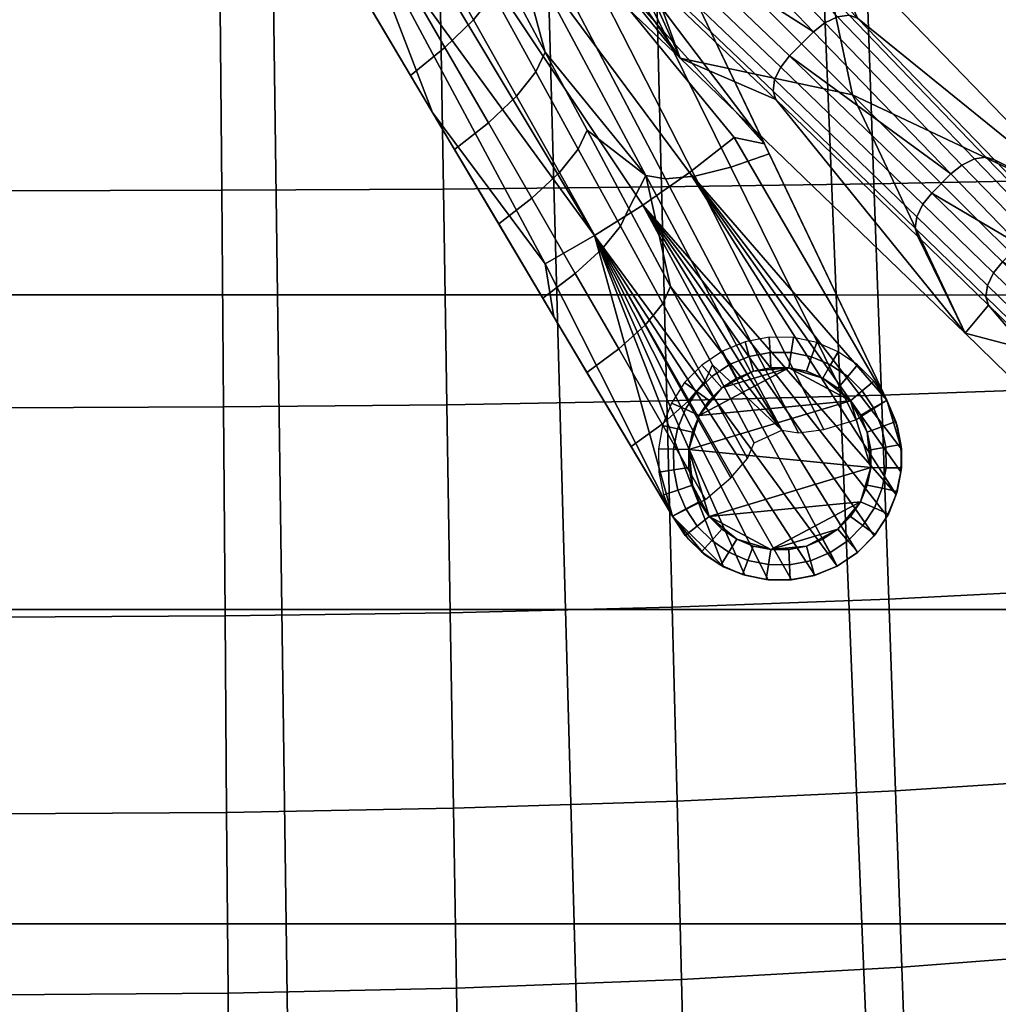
# Model space of a CAD drawing. Header units: millimetres. Extents: x -298 to 298, y -271 to 276.
# Tile 20 of 110: x 2 to 99, y -174 to -77. Entities that reach past the tile are written whole.
import ezdxf

# ---------------------------------------------------------------- set-up
doc = ezdxf.new("R2010")
doc.units = ezdxf.units.MM
for name, color, linetype in [('kryt', 7, 'Continuous'), ('mechanika', 7, 'Continuous'), ('podnoz', 7, 'Continuous'), ('sedak', 15, 'Continuous')]:
    doc.layers.add(name, color=color, linetype=linetype)

msp = doc.modelspace()

# ---------------------------------------------------------------- meshes
at = {"layer": 'kryt'}
mesh = msp.add_polyface(dxfattribs=at)
corners = [(165.776, -196.813, 431.448), (163.35, -165.845, 429.916), (188.249, -165.846, 432.591), (160.922, -134.88, 428.274), (185.457, -134.89, 430.699), (158.495, -103.918, 426.522), (182.664, -103.936, 428.735), (155.832, -69.955, 424.471), (179.601, -69.98, 426.499), (153.17, -35.998, 422.288), (176.537, -36.028, 424.178), (150.507, -2.048, 419.972), (173.474, -2.082, 421.772), (138.394, -165.845, 427.62), (140.453, -196.821, 428.903), (136.335, -134.872, 426.193), (134.275, -103.902, 424.621), (132.017, -69.933, 422.73), (129.758, -35.971, 420.666), (127.498, -2.02, 418.427), (113.393, -165.845, 425.704), (115.082, -196.827, 426.78), (111.703, -134.865, 424.456), (110.014, -103.89, 423.035), (108.161, -69.915, 421.277), (106.308, -35.949, 419.311), (104.455, -1.996, 417.138), (85.085, -165.844, 423.997), (86.354, -196.833, 424.887), (83.816, -134.859, 422.908), (82.547, -103.878, 421.622), (81.155, -69.899, 419.982), (79.764, -35.93, 418.104), (78.371, -1.975, 415.989), (56.742, -165.844, 422.777), (57.59, -196.838, 423.535), (55.896, -134.854, 421.802), (55.049, -103.87, 420.612), (54.12, -69.887, 419.057), (53.191, -35.916, 417.242), (52.262, -1.96, 415.168), (28.377, -165.844, 422.044), (28.801, -196.84, 422.723), (27.953, -134.852, 421.138), (27.529, -103.865, 420.005), (27.064, -69.88, 418.501), (26.601, -35.907, 416.724), (26.136, -1.95, 414.675), (0, -165.844, 421.8), (0, -196.841, 422.453), (0, -134.851, 420.917), (0, -103.864, 419.803), (0, -69.878, 418.316), (0, -35.905, 416.552), (0, -1.947, 414.51), (184.727, -205.189, 433.999), (197.237, -201.973, 435.452), (207.887, -119.229, 432.3), (204.064, -83.898, 429.748), (211.713, -154.591, 434.825), (196.431, -13.289, 424.549), (198.338, -30.938, 425.861), (200.246, -48.588, 427.165)]
mesh.append_faces([[corners[k] for k in face] for face in [(0, 1, 2, 2), (3, 4, 2, 1), (5, 6, 4, 3), (7, 8, 6, 5), (9, 10, 8, 7), (11, 12, 10, 9), (13, 1, 0, 14), (15, 3, 1, 13), (16, 5, 3, 15), (17, 7, 5, 16), (18, 9, 7, 17), (19, 11, 9, 18), (20, 13, 14, 21), (22, 15, 13, 20), (23, 16, 15, 22), (24, 17, 16, 23), (25, 18, 17, 24), (26, 19, 18, 25), (27, 20, 21, 28), (29, 22, 20, 27), (30, 23, 22, 29), (31, 24, 23, 30), (32, 25, 24, 31), (33, 26, 25, 32), (34, 27, 28, 35), (36, 29, 27, 34), (37, 30, 29, 36), (38, 31, 30, 37), (39, 32, 31, 38), (40, 33, 32, 39), (41, 34, 35, 42), (43, 36, 34, 41), (44, 37, 36, 43), (45, 38, 37, 44), (46, 39, 38, 45), (47, 40, 39, 46), (48, 41, 42, 49), (50, 43, 41, 48), (51, 44, 43, 50), (52, 45, 44, 51), (53, 46, 45, 52), (54, 47, 46, 53), (55, 2, 56, 56), (6, 57, 4, 4), (58, 6, 8, 8), (59, 2, 4, 4), (12, 60, 61, 61), (10, 12, 61, 61), (10, 62, 8, 8), (0, 2, 55, 55)]])
at = {"layer": 'mechanika'}
mesh = msp.add_polyface(dxfattribs=at)
corners = [(64.056, -65.082, 384.446), (63.116, -63.116, 381.646), (52.106, -40.077, 374.516), (51.635, -39.089, 372.137), (31.179, -57.23, 378.291), (26.897, -49.805, 375.242), (23.252, -52.981, 371.458), (27.597, -60.299, 374.74), (34.122, -54.232, 382.675), (29.887, -46.717, 379.827), (35.46, -64.655, 381.345), (31.941, -67.615, 378.026), (38.356, -61.748, 385.527), (40.42, -59.086, 390.323), (36.236, -51.482, 387.657), (41.543, -56.835, 395.405), (37.425, -49.129, 392.94), (39.738, -72.078, 384.401), (36.285, -74.931, 381.315), (42.59, -69.26, 388.382), (44.603, -66.688, 392.992), (45.661, -64.54, 397.876), (44.019, -79.502, 387.462), (40.628, -82.245, 384.606), (46.823, -76.775, 391.239), (48.784, -74.293, 395.662), (49.777, -72.244, 400.351), (48.298, -86.927, 390.526), (44.971, -89.56, 387.899), (51.056, -84.294, 394.098), (52.964, -81.901, 398.332), (53.895, -79.947, 402.829), (55.282, -91.808, 396.956), (52.575, -94.347, 393.592), (57.139, -89.506, 400.999), (58.011, -87.649, 405.308), (59.873, -66.366, 386.907), (64.056, -65.082, 384.446), (52.106, -40.077, 374.516), (47.535, -41.346, 377.441), (55.894, -67.181, 390.47), (43.157, -42.135, 381.517), (52.619, -67.396, 394.762), (39.511, -42.32, 386.321), (50.39, -67.023, 399.244), (36.971, -41.915, 391.265), (72.178, -91.298, 396.62), (75.953, -89.979, 394.704), (68.613, -92.161, 399.588), (65.721, -92.433, 403.305), (63.799, -92.115, 407.289), (68.085, -91.802, 391.363), (44.086, -59.443, 375.726), (46.95, -57.209, 375.726), (72.507, -88.35, 391.363), (63.498, -95.032, 391.363), (41.116, -61.535, 375.726), (58.759, -98.033, 391.363), (38.048, -63.479, 375.726), (34.887, -65.269, 375.726), (63.116, -63.116, 381.646), (52.331, -52.332, 375.726), (54.836, -49.701, 375.726), (51.635, -39.089, 372.137), (30.863, -65.8, 375.21), (15.896, -29.74, 360.089), (75.485, -88.999, 392.297), (49.7, -54.836, 375.726), (53.878, -100.798, 391.363), (42.805, -85.912, 384.256), (41.543, -56.835, 395.405), (36.971, -41.915, 391.265), (37.425, -49.129, 392.94), (45.661, -64.54, 397.876), (50.39, -67.023, 399.244), (49.777, -72.244, 400.351), (53.895, -79.947, 402.829), (63.799, -92.115, 407.289), (58.011, -87.649, 405.308), (75.953, -89.979, 394.704), (75.485, -88.999, 392.297), (49.313, -96.874, 391.193), (44.971, -89.56, 387.899), (42.805, -85.912, 384.256), (30.863, -65.8, 375.21), (23.252, -52.981, 371.458), (18.917, -45.679, 366.191), (27.597, -60.299, 374.74), (40.628, -82.245, 384.606), (36.285, -74.931, 381.315), (31.941, -67.615, 378.026)]
mesh.append_faces([[corners[k] for k in face] for face in [(0, 1, 2, 2), (3, 2, 1, 1), (4, 5, 6, 7), (8, 9, 5, 4), (10, 4, 7, 11), (12, 8, 4, 10), (13, 14, 8, 12), (15, 16, 14, 13), (17, 10, 11, 18), (19, 12, 10, 17), (20, 13, 12, 19), (21, 15, 13, 20), (22, 17, 18, 23), (24, 19, 17, 22), (25, 20, 19, 24), (26, 21, 20, 25), (27, 22, 23, 28), (29, 24, 22, 27), (30, 25, 24, 29), (31, 26, 25, 30), (32, 29, 27, 33), (34, 30, 29, 32), (35, 31, 30, 34), (36, 37, 38, 39), (40, 36, 39, 41), (42, 40, 41, 43), (44, 42, 43, 45), (46, 47, 37, 36), (48, 46, 36, 40), (49, 48, 40, 42), (50, 49, 42, 44), (51, 52, 53, 54), (55, 56, 52, 51), (57, 58, 56, 55), (57, 59, 58, 58), (60, 61, 62, 62), (62, 63, 60, 60), (64, 65, 59, 59), (66, 67, 60, 60), (61, 60, 67, 67), (53, 67, 66, 66), (66, 54, 53, 53), (68, 59, 57, 57), (69, 59, 68, 68), (69, 64, 59, 59), (70, 71, 72, 72), (73, 74, 70, 70), (71, 70, 74, 74), (75, 74, 73, 73), (74, 75, 76, 76), (77, 74, 76, 76), (76, 78, 77, 77), (1, 0, 79, 80), (81, 82, 83, 83), (84, 85, 86, 86), (84, 87, 85, 85), (82, 88, 83, 83), (89, 83, 88, 88), (90, 84, 89, 89), (83, 89, 84, 84), (87, 84, 90, 90)]])
mesh = msp.add_polyface(dxfattribs=at)
corners = [(70.307, -111.91, 410.862), (69.322, -110.778, 399.724), (67.622, -112.511, 399.952), (68.833, -113.4, 410.976), (71.291, -113.042, 422), (70.043, -114.29, 422), (72.051, -110.739, 410.851), (71.343, -109.415, 399.701), (72.758, -112.062, 422), (73.99, -109.94, 410.943), (73.593, -108.494, 399.887), (74.388, -111.388, 422), (76.039, -109.544, 411.132), (75.959, -108.044, 400.264), (76.118, -111.043, 422), (78.109, -109.559, 411.405), (78.336, -108.074, 400.809), (77.883, -111.043, 422), (80.12, -109.974, 411.744), (80.628, -108.561, 401.487), (79.613, -111.387, 422), (81.998, -110.767, 412.132), (82.753, -109.47, 402.264), (81.243, -112.063, 422), (83.68, -111.898, 412.553), (84.648, -110.753, 403.107), (82.71, -113.043, 422), (85.107, -113.328, 412.991), (86.257, -112.364, 403.983), (83.957, -114.291, 422), (86.235, -115.003, 413.432), (87.532, -114.248, 404.864), (52.575, -94.347, 393.592), (48.298, -86.927, 390.526), (44.971, -89.56, 387.899), (49.313, -96.874, 391.193), (56.852, -101.766, 396.662), (53.655, -104.187, 394.488), (59.506, -99.323, 399.814), (55.282, -91.808, 396.956), (61.31, -97.115, 403.663), (57.139, -89.506, 400.999), (62.127, -95.352, 407.79), (58.011, -87.649, 405.308), (61.129, -109.188, 399.738), (57.998, -111.5, 397.783), (63.729, -106.847, 402.675), (65.479, -104.731, 406.327), (66.242, -103.053, 410.273), (67.948, -114.375, 405.538), (65.407, -116.612, 402.818), (69.645, -112.354, 408.988), (70.358, -110.755, 412.757), (84.475, -116.192, 406.431), (87.532, -114.248, 404.864), (75.953, -89.979, 394.704), (72.178, -91.298, 396.62), (81.34, -117.117, 408.763), (68.613, -92.161, 399.588), (78.83, -117.455, 411.878), (65.721, -92.433, 403.305), (77.205, -117.201, 415.362), (63.799, -92.115, 407.289), (68.085, -91.802, 391.363), (72.507, -88.35, 391.363), (87.532, -114.248, 402.864), (75.485, -88.999, 392.297), (63.498, -95.032, 391.363), (88.468, -123.535, 405.977), (88.964, -119.072, 404.693), (88.93, -121.305, 405.381), (87.571, -125.679, 406.457), (86.28, -127.607, 406.791), (84.63, -129.262, 406.97), (66.426, -125.673, 402.174), (53.878, -100.798, 391.363), (58.759, -98.033, 391.363), (54.744, -106.02, 393.314), (42.805, -85.912, 384.256), (82.656, -130.583, 406.986), (81.243, -112.063, 422), (83.957, -114.291, 422), (82.71, -113.043, 422), (79.613, -111.387, 422), (77.883, -111.043, 422), (74.388, -111.388, 422), (72.758, -112.062, 422), (71.291, -113.042, 422), (76.118, -111.043, 422), (62.127, -95.352, 407.79), (66.242, -103.053, 410.273), (63.799, -92.115, 407.289), (77.205, -117.201, 415.362), (58.011, -87.649, 405.308), (70.358, -110.755, 412.757), (75.485, -88.999, 392.297), (75.953, -89.979, 394.704), (87.532, -114.248, 402.864), (57.998, -111.5, 397.783), (53.655, -104.187, 394.488), (54.744, -106.02, 393.314), (49.313, -96.874, 391.193), (42.805, -85.912, 384.256), (62.34, -118.813, 401.08)]
mesh.append_faces([[corners[k] for k in face] for face in [(0, 1, 2, 3), (4, 0, 3, 5), (6, 7, 1, 0), (8, 6, 0, 4), (9, 10, 7, 6), (11, 9, 6, 8), (12, 13, 10, 9), (14, 12, 9, 11), (15, 16, 13, 12), (17, 15, 12, 14), (18, 19, 16, 15), (20, 18, 15, 17), (21, 22, 19, 18), (23, 21, 18, 20), (24, 25, 22, 21), (26, 24, 21, 23), (27, 28, 25, 24), (29, 27, 24, 26), (30, 31, 28, 27), (32, 33, 34, 35), (36, 32, 35, 37), (38, 39, 32, 36), (40, 41, 39, 38), (42, 43, 41, 40), (44, 36, 37, 45), (46, 38, 36, 44), (47, 40, 38, 46), (48, 42, 40, 47), (49, 46, 44, 50), (51, 47, 46, 49), (52, 48, 47, 51), (53, 54, 55, 56), (57, 53, 56, 58), (59, 57, 58, 60), (61, 59, 60, 62), (63, 64, 65, 65), (65, 64, 66, 66), (67, 63, 68, 68), (69, 63, 65, 65), (69, 70, 63, 63), (70, 68, 63, 63), (71, 72, 67, 67), (72, 73, 67, 67), (74, 75, 76, 76), (75, 77, 78, 78), (76, 67, 79, 79), (80, 81, 82, 82), (80, 83, 84, 84), (80, 84, 81, 81), (85, 86, 87, 87), (87, 84, 85, 85), (85, 84, 88, 88), (89, 90, 91, 91), (92, 91, 90, 90), (93, 89, 91, 91), (90, 94, 92, 92), (95, 96, 31, 97), (98, 99, 100, 100), (101, 100, 99, 99), (102, 100, 101, 101), (103, 98, 100, 100)]])
mesh = msp.add_polyface(dxfattribs=at)
corners = [(80.009, -130.06, 415.415), (80.405, -131.506, 408.83), (82.656, -130.583, 408.987), (81.949, -129.261, 415.494), (79.612, -128.613, 422), (81.242, -127.938, 422), (77.956, -130.456, 415.252), (78.031, -131.956, 408.504), (77.882, -128.957, 422), (75.879, -130.439, 415.013), (75.641, -131.923, 408.026), (76.117, -128.957, 422), (84.938, -115.758, 422), (86.235, -115.003, 413.432), (85.107, -113.328, 412.991), (83.957, -114.291, 422), (87.021, -116.868, 413.861), (88.431, -116.347, 405.723), (87.532, -114.248, 404.864), (85.612, -117.388, 422), (87.438, -118.856, 414.267), (88.918, -118.595, 406.534), (85.957, -119.118, 422), (87.46, -120.901, 414.635), (88.965, -120.92, 407.269), (85.956, -120.883, 422), (87.084, -122.926, 414.952), (88.555, -123.239, 407.904), (85.612, -122.613, 422), (86.312, -124.852, 415.206), (87.686, -125.46, 408.412), (84.937, -124.243, 422), (85.168, -126.598, 415.386), (86.379, -127.486, 408.773), (83.957, -125.71, 422), (83.693, -128.09, 415.484), (84.678, -129.222, 408.967), (82.709, -126.958, 422), (75.832, -131.943, 406.07), (78.151, -131.944, 406.524), (80.449, -131.494, 406.834), (82.656, -130.583, 406.986), (88.964, -119.072, 404.693), (88.93, -121.305, 405.381), (88.468, -123.535, 405.977), (87.571, -125.679, 406.457), (88.591, -116.894, 403.93), (87.532, -114.248, 402.864), (84.63, -129.262, 406.97), (86.28, -127.607, 406.791), (88.591, -116.894, 403.93), (88.964, -119.072, 404.693), (87.532, -114.248, 402.864), (63.498, -95.032, 391.363), (88.468, -123.535, 405.977), (87.571, -125.679, 406.457), (58.759, -98.033, 391.363), (82.656, -130.583, 406.986), (80.449, -131.494, 406.834), (84.63, -129.262, 406.97), (83.957, -114.291, 422), (68.044, -119.117, 422), (85.956, -120.883, 422), (84.937, -124.243, 422), (85.612, -122.613, 422), (82.709, -126.958, 422), (83.957, -125.71, 422), (76.117, -128.957, 422), (79.612, -128.613, 422), (81.242, -127.938, 422), (70.043, -125.709, 422), (85.612, -117.388, 422), (84.938, -115.758, 422), (85.957, -119.118, 422), (77.882, -128.957, 422)]
mesh.append_faces([[corners[k] for k in face] for face in [(0, 1, 2, 3), (4, 0, 3, 5), (6, 7, 1, 0), (8, 6, 0, 4), (9, 10, 7, 6), (11, 9, 6, 8), (12, 13, 14, 15), (16, 17, 18, 13), (19, 16, 13, 12), (20, 21, 17, 16), (22, 20, 16, 19), (23, 24, 21, 20), (25, 23, 20, 22), (26, 27, 24, 23), (28, 26, 23, 25), (29, 30, 27, 26), (31, 29, 26, 28), (32, 33, 30, 29), (34, 32, 29, 31), (35, 36, 33, 32), (37, 35, 32, 34), (3, 2, 36, 35), (5, 3, 35, 37), (38, 7, 10, 10), (1, 39, 40, 40), (41, 2, 40, 40), (1, 40, 2, 2), (7, 39, 1, 1), (39, 7, 38, 38), (42, 24, 43, 43), (44, 30, 45, 45), (27, 44, 43, 43), (18, 46, 47, 47), (42, 46, 21, 21), (24, 42, 21, 21), (36, 48, 49, 49), (48, 36, 2, 2), (36, 49, 33, 33), (41, 48, 2, 2), (33, 45, 30, 30), (33, 49, 45, 45), (30, 44, 27, 27), (27, 43, 24, 24), (46, 18, 17, 17), (46, 17, 21, 21), (50, 51, 52, 52), (53, 54, 55, 55), (56, 57, 58, 58), (57, 53, 59, 59), (60, 61, 62, 62), (63, 64, 62, 62), (65, 66, 63, 63), (67, 68, 65, 65), (68, 69, 65, 65), (65, 63, 67, 67), (62, 70, 63, 63), (60, 62, 71, 71), (71, 72, 60, 60), (71, 62, 73, 73), (74, 68, 67, 67), (67, 63, 70, 70)]])
mesh = msp.add_polyface(dxfattribs=at)
corners = [(73.859, -130.02, 414.708), (73.331, -131.426, 407.416), (75.641, -131.923, 408.026), (75.879, -130.439, 415.013), (74.387, -128.613, 422), (76.117, -128.957, 422), (71.975, -129.219, 414.35), (71.192, -130.5, 406.7), (72.757, -127.937, 422), (70.29, -128.077, 413.952), (69.291, -129.196, 405.904), (71.29, -126.957, 422), (68.864, -126.638, 413.527), (67.687, -127.567, 405.053), (70.043, -125.709, 422), (67.744, -124.958, 413.087), (66.426, -125.673, 404.174), (69.062, -124.242, 422), (66.966, -123.094, 412.647), (65.545, -123.575, 403.294), (68.388, -122.612, 422), (66.559, -121.11, 412.221), (65.074, -121.338, 402.443), (68.043, -120.882, 422), (66.541, -119.075, 411.825), (65.039, -119.032, 401.649), (68.044, -119.117, 422), (66.92, -117.061, 411.473), (65.453, -116.734, 400.947), (68.388, -117.387, 422), (67.691, -115.143, 411.185), (66.319, -114.529, 400.37), (69.063, -115.757, 422), (68.833, -113.4, 410.976), (67.622, -112.511, 399.952), (70.043, -114.29, 422), (65.407, -116.612, 402.818), (61.129, -109.188, 399.738), (57.998, -111.5, 397.783), (62.34, -118.813, 401.08), (69.681, -124.032, 405.9), (66.426, -125.673, 404.174), (72.159, -121.901, 408.4), (67.948, -114.375, 405.538), (73.801, -119.977, 411.645), (69.645, -112.354, 408.988), (74.474, -118.456, 415.242), (70.358, -110.755, 412.757), (66.426, -125.673, 402.174), (67.98, -127.914, 403.225), (69.585, -129.435, 404.039), (73.561, -131.497, 405.484), (71.458, -130.644, 404.799), (75.832, -131.943, 406.07), (58.759, -98.033, 391.363), (71.458, -130.644, 404.799), (66.426, -125.673, 402.174), (54.744, -106.02, 393.314), (53.878, -100.798, 391.363), (67.98, -127.914, 403.225), (69.585, -129.435, 404.039), (80.449, -131.494, 406.834), (78.151, -131.944, 406.524), (73.561, -131.497, 405.484), (75.832, -131.943, 406.07), (83.957, -114.291, 422), (77.883, -111.043, 422), (69.063, -115.757, 422), (72.757, -127.937, 422), (74.387, -128.613, 422), (76.117, -128.957, 422), (70.043, -125.709, 422), (71.29, -126.957, 422), (68.388, -122.612, 422), (69.062, -124.242, 422), (68.044, -119.117, 422), (85.956, -120.883, 422), (68.043, -120.882, 422), (68.388, -117.387, 422), (71.291, -113.042, 422), (70.043, -114.29, 422), (74.474, -118.456, 415.242), (77.205, -117.201, 415.362), (70.358, -110.755, 412.757), (62.34, -118.813, 401.08), (54.744, -106.02, 393.314)]
mesh.append_faces([[corners[k] for k in face] for face in [(0, 1, 2, 3), (4, 0, 3, 5), (6, 7, 1, 0), (8, 6, 0, 4), (9, 10, 7, 6), (11, 9, 6, 8), (12, 13, 10, 9), (14, 12, 9, 11), (15, 16, 13, 12), (17, 15, 12, 14), (18, 19, 16, 15), (20, 18, 15, 17), (21, 22, 19, 18), (23, 21, 18, 20), (24, 25, 22, 21), (26, 24, 21, 23), (27, 28, 25, 24), (29, 27, 24, 26), (30, 31, 28, 27), (32, 30, 27, 29), (33, 34, 31, 30), (35, 33, 30, 32), (36, 37, 38, 39), (40, 36, 39, 41), (42, 43, 36, 40), (44, 45, 43, 42), (46, 47, 45, 44), (16, 48, 49, 49), (10, 49, 50, 50), (7, 10, 50, 50), (51, 1, 52, 52), (52, 7, 50, 50), (53, 2, 51, 51), (51, 2, 1, 1), (1, 7, 52, 52), (49, 13, 16, 16), (49, 10, 13, 13), (54, 55, 56, 56), (57, 58, 56, 56), (59, 56, 60, 60), (54, 61, 62, 62), (54, 63, 55, 55), (63, 54, 64, 64), (54, 62, 64, 64), (60, 56, 55, 55), (65, 66, 67, 67), (68, 69, 70, 70), (71, 68, 70, 70), (72, 68, 71, 71), (73, 74, 71, 71), (75, 73, 71, 71), (71, 76, 75, 75), (77, 73, 75, 75), (67, 78, 75, 75), (67, 79, 80, 80), (66, 79, 67, 67), (75, 65, 67, 67), (81, 82, 83, 83), (84, 48, 16, 16), (85, 48, 84, 84)]])
at = {"layer": 'podnoz'}
mesh = msp.add_polyface(dxfattribs=at)
corners = [(57.13, -65.527, 200.016), (64.141, -72.158, 193.436), (64.418, -72.982, 194.566), (57.414, -66.353, 201.152), (57.279, -64.37, 199.011), (64.295, -71.009, 192.436), (57.879, -63.101, 198.377), (64.896, -69.751, 191.801), (58.764, -61.986, 198.203), (65.779, -68.646, 191.621), (50.299, -59.203, 206.367), (50.596, -60.032, 207.512), (50.439, -58.032, 205.356), (51.036, -56.744, 204.724), (51.919, -55.613, 204.561), (46.489, -55.767, 209.866), (46.795, -56.598, 211.019), (46.623, -54.585, 208.851), (47.215, -53.281, 208.222), (48.098, -52.137, 208.068), (45.809, -60.5, 250.005), (53.042, -67.093, 243.016), (56.215, -56.215, 247.385), (45.809, -60.5, 250.005), (42.813, -53.102, 214.647), (53.042, -67.093, 243.016), (72.158, -64.141, 193.436), (72.982, -64.418, 194.566), (84.631, -76.597, 183.069), (83.809, -76.326, 181.945), (71.009, -64.295, 192.436), (82.667, -76.484, 180.951), (69.751, -64.896, 191.801), (81.42, -77.083, 180.317), (68.646, -65.779, 191.621), (80.322, -77.963, 180.132), (65.527, -57.13, 200.016), (66.354, -57.414, 201.152), (64.369, -57.279, 199.011), (63.101, -57.879, 198.377), (61.986, -58.764, 198.203), (56.744, -51.036, 204.724), (58.032, -50.439, 205.356), (55.612, -51.919, 204.561), (67.196, -80.551, 228.977), (67.196, -80.551, 228.977), (84.146, -84.146, 218.759), (80.551, -67.196, 228.977), (67.093, -53.042, 243.016), (80.551, -67.196, 228.977), (60.032, -50.596, 207.512), (67.093, -53.042, 243.016)]
mesh.append_faces([[corners[k] for k in face] for face in [(0, 1, 2, 3), (4, 5, 1, 0), (6, 7, 5, 4), (8, 9, 7, 6), (10, 0, 3, 11), (12, 4, 0, 10), (13, 6, 4, 12), (14, 8, 6, 13), (15, 10, 11, 16), (17, 12, 10, 15), (18, 13, 12, 17), (19, 14, 13, 18), (20, 21, 22, 22), (23, 24, 25, 25), (26, 27, 28, 29), (30, 26, 29, 31), (32, 30, 31, 33), (34, 32, 33, 35), (36, 37, 27, 26), (38, 36, 26, 30), (39, 38, 30, 32), (40, 39, 32, 34), (41, 42, 38, 39), (43, 41, 39, 40), (34, 35, 9, 9), (8, 34, 9, 9), (14, 40, 8, 8), (34, 8, 40, 40), (40, 14, 43, 43), (44, 22, 21, 21), (25, 16, 11, 11), (16, 25, 24, 24), (45, 25, 11, 11), (22, 46, 47, 47), (47, 48, 22, 22), (27, 49, 28, 28), (50, 49, 37, 37), (27, 37, 49, 49), (49, 50, 51, 51)]])
mesh = msp.add_polyface(dxfattribs=at)
corners = [(97.291, -104.065, 162.072), (104.256, -110.84, 155.448), (104.516, -111.66, 156.561), (97.553, -104.886, 163.188), (97.453, -102.933, 161.086), (104.421, -109.71, 154.463), (90.314, -97.301, 168.697), (90.579, -98.123, 169.815), (90.476, -96.166, 167.708), (91.074, -94.928, 167.074), (98.052, -101.699, 160.453), (91.951, -93.838, 166.885), (98.928, -100.611, 160.262), (76.326, -83.808, 181.945), (76.597, -84.631, 183.069), (76.484, -82.667, 180.951), (77.083, -81.42, 180.317), (77.963, -80.323, 180.132), (64.141, -72.158, 193.436), (64.418, -72.982, 194.566), (64.295, -71.009, 192.436), (64.896, -69.751, 191.801), (65.779, -68.646, 191.621), (97.301, -90.314, 168.697), (98.122, -90.579, 169.815), (104.886, -97.553, 163.188), (104.065, -97.291, 162.072), (96.166, -90.476, 167.708), (102.933, -97.453, 161.086), (94.929, -91.074, 167.074), (101.698, -98.052, 160.453), (93.838, -91.951, 166.885), (100.61, -98.928, 160.262), (83.809, -76.326, 181.945), (84.631, -76.597, 183.069), (82.667, -76.484, 180.951), (81.42, -77.083, 180.317), (80.322, -77.963, 180.132), (84.146, -84.146, 218.759), (95.258, -107.649, 200.826), (112.076, -112.076, 190.132), (67.196, -80.551, 228.977), (56.215, -56.215, 247.385), (95.258, -107.649, 200.826), (67.196, -80.551, 228.977), (50.596, -60.032, 207.512), (57.414, -66.353, 201.152), (107.648, -95.258, 200.826), (80.551, -67.196, 228.977), (107.648, -95.258, 200.826), (80.551, -67.196, 228.977)]
mesh.append_faces([[corners[k] for k in face] for face in [(0, 1, 2, 3), (4, 5, 1, 0), (6, 0, 3, 7), (8, 4, 0, 6), (9, 10, 4, 8), (11, 12, 10, 9), (13, 6, 7, 14), (15, 8, 6, 13), (16, 9, 8, 15), (17, 11, 9, 16), (18, 13, 14, 19), (20, 15, 13, 18), (21, 16, 15, 20), (22, 17, 16, 21), (23, 24, 25, 26), (27, 23, 26, 28), (29, 27, 28, 30), (31, 29, 30, 32), (33, 34, 24, 23), (35, 33, 23, 27), (36, 35, 27, 29), (37, 36, 29, 31), (11, 31, 32, 32), (12, 11, 32, 32), (31, 17, 37, 37), (17, 22, 37, 37), (11, 17, 31, 31), (38, 39, 40, 40), (39, 38, 41, 41), (42, 41, 38, 38), (43, 7, 3, 3), (14, 7, 43, 43), (43, 44, 14, 14), (19, 14, 44, 44), (45, 46, 44, 44), (19, 44, 46, 46), (47, 48, 38, 38), (34, 49, 24, 24), (49, 34, 50, 50)]])
mesh = msp.add_polyface(dxfattribs=at)
corners = [(118.924, -122.066, 140.587), (145.588, -148.304, 115.1), (144.988, -149.518, 115.727), (118.326, -123.291, 141.218), (119.798, -120.986, 140.394), (146.459, -147.233, 114.905), (104.256, -110.84, 155.448), (118.158, -124.417, 142.198), (118.413, -125.237, 143.308), (104.516, -111.66, 156.561), (104.421, -109.71, 154.463), (105.019, -108.479, 153.831), (105.895, -107.394, 153.639), (98.052, -101.699, 160.453), (97.453, -102.933, 161.086), (98.928, -100.611, 160.262), (124.417, -118.158, 142.198), (125.237, -118.413, 143.308), (151.456, -145.059, 117.8), (150.636, -144.814, 116.699), (123.291, -118.326, 141.218), (149.518, -144.988, 115.727), (122.066, -118.924, 140.587), (148.305, -145.588, 115.1), (120.986, -119.798, 140.394), (147.233, -146.459, 114.905), (110.84, -104.256, 155.448), (111.66, -104.516, 156.561), (109.71, -104.421, 154.463), (108.479, -105.019, 153.831), (107.394, -105.895, 153.639), (104.065, -97.291, 162.072), (104.886, -97.553, 163.188), (102.933, -97.453, 161.086), (101.698, -98.052, 160.453), (100.61, -98.928, 160.262), (95.258, -107.649, 200.826), (123.147, -134.882, 172.635), (112.076, -112.076, 190.132), (140.007, -140.007, 161.506), (123.147, -134.882, 172.635), (95.258, -107.649, 200.826), (97.553, -104.886, 163.188), (107.648, -95.258, 200.826), (134.882, -123.147, 172.635), (84.146, -84.146, 218.759), (162.258, -150.88, 144.426), (134.882, -123.147, 172.635), (107.648, -95.258, 200.826), (98.122, -90.579, 169.815)]
mesh.append_faces([[corners[k] for k in face] for face in [(0, 1, 2, 3), (4, 5, 1, 0), (6, 7, 8, 9), (10, 3, 7, 6), (11, 0, 3, 10), (12, 4, 0, 11), (13, 11, 10, 14), (15, 12, 11, 13), (16, 17, 18, 19), (20, 16, 19, 21), (22, 20, 21, 23), (24, 22, 23, 25), (26, 27, 17, 16), (28, 26, 16, 20), (29, 28, 20, 22), (30, 29, 22, 24), (31, 32, 27, 26), (33, 31, 26, 28), (34, 33, 28, 29), (35, 34, 29, 30), (25, 5, 24, 24), (4, 24, 5, 5), (30, 24, 4, 4), (15, 30, 12, 12), (4, 12, 30, 30), (30, 15, 35, 35), (36, 37, 38, 38), (39, 38, 37, 37), (9, 8, 40, 40), (40, 41, 42, 42), (9, 40, 42, 42), (43, 38, 44, 44), (39, 44, 38, 38), (45, 38, 43, 43), (46, 17, 47, 47), (27, 47, 17, 17), (47, 32, 48, 48), (48, 32, 49, 49), (27, 32, 47, 47)]])
at = {"layer": 'sedak'}
mesh = msp.add_polyface(dxfattribs=at)
corners = [(84.787, -51.125, 468.465), (84.076, -31.09, 467.329), (63.767, -30.661, 466.196), (64.279, -50.935, 467.329), (83.388, -11.709, 466.132), (63.272, -11.05, 465.002), (82.718, 7.188, 464.87), (62.79, 8.071, 463.744), (42.85, -30.369, 465.365), (43.18, -50.807, 466.497), (42.53, -10.598, 464.172), (42.218, 8.678, 462.914), (21.526, -30.201, 464.853), (21.689, -50.735, 465.986), (21.369, -10.338, 463.659), (21.216, 9.029, 462.401), (0, -30.147, 464.678), (0, -50.712, 465.812), (0, -10.254, 463.484), (0, 9.141, 462.226), (86.269, -92.918, 470.542), (85.523, -71.87, 469.541), (64.808, -71.926, 468.401), (65.345, -93.224, 469.398), (43.523, -71.968, 467.568), (43.87, -93.439, 468.564), (21.857, -71.995, 467.058), (22.027, -93.566, 468.054), (0, -72.004, 466.884), (0, -93.607, 467.881), (152.184, -32.865, 472.893), (150.695, -14.668, 471.646), (136.743, -14.212, 470.443), (138.063, -32.658, 471.673), (149.238, 3.091, 470.344), (135.454, 3.78, 469.152), (147.8, 20.579, 468.978), (134.184, 21.483, 467.795), (139.427, -51.724, 472.848), (121.683, -32.207, 470.225), (122.838, -51.596, 471.382), (120.566, -13.449, 469.009), (119.476, 4.841, 467.73), (118.404, 22.829, 466.383), (103.527, -31.64, 468.72), (104.457, -51.369, 469.864), (102.627, -12.556, 467.516), (101.749, 6.051, 466.247), (100.886, 24.348, 464.909), (82.059, 25.769, 463.539), (142.276, -91.485, 475.024), (140.839, -71.464, 473.971), (124.033, -71.672, 472.481), (125.248, -92.039, 473.507), (105.42, -71.795, 470.949), (106.398, -92.52, 471.958)]
mesh.append_faces([[corners[k] for k in face] for face in [(0, 1, 2, 3), (1, 4, 5, 2), (4, 6, 7, 5), (3, 2, 8, 9), (2, 5, 10, 8), (5, 7, 11, 10), (9, 8, 12, 13), (8, 10, 14, 12), (10, 11, 15, 14), (13, 12, 16, 17), (12, 14, 18, 16), (14, 15, 19, 18), (20, 21, 22, 23), (21, 0, 3, 22), (23, 22, 24, 25), (22, 3, 9, 24), (25, 24, 26, 27), (24, 9, 13, 26), (27, 26, 28, 29), (26, 13, 17, 28), (30, 31, 32, 33), (31, 34, 35, 32), (34, 36, 37, 35), (38, 33, 39, 40), (33, 32, 41, 39), (32, 35, 42, 41), (35, 37, 43, 42), (40, 39, 44, 45), (39, 41, 46, 44), (41, 42, 47, 46), (42, 43, 48, 47), (45, 44, 1, 0), (44, 46, 4, 1), (46, 47, 6, 4), (47, 48, 49, 6), (50, 51, 52, 53), (51, 38, 40, 52), (53, 52, 54, 55), (52, 40, 45, 54), (55, 54, 21, 20), (54, 45, 0, 21)]])
mesh = msp.add_polyface(dxfattribs=at)
corners = [(87.721, -133.838, 472.239), (87.008, -113.747, 471.447), (65.877, -114.301, 470.299), (66.39, -134.629, 471.088), (86.269, -92.918, 470.542), (65.345, -93.224, 469.398), (44.214, -114.687, 469.465), (44.545, -135.18, 470.253), (43.87, -93.439, 468.564), (22.196, -114.913, 468.956), (22.358, -135.502, 469.744), (22.027, -93.566, 468.054), (0, -114.987, 468.784), (0, -135.607, 469.573), (0, -93.607, 467.881), (90.046, -199.395, 474.179), (89.561, -185.732, 473.864), (67.714, -187.139, 472.703), (68.063, -200.964, 473.015), (89.007, -170.092, 473.442), (67.315, -171.313, 472.284), (88.39, -152.715, 472.903), (66.872, -153.73, 471.748), (45.402, -188.115, 471.866), (45.627, -202.052, 472.178), (45.144, -172.162, 471.447), (44.857, -154.436, 470.912), (22.779, -188.685, 471.36), (22.889, -202.687, 471.671), (22.652, -172.657, 470.94), (22.511, -154.848, 470.404), (0, -188.869, 471.189), (0, -202.893, 471.501), (0, -172.817, 470.769), (0, -154.982, 470.233), (145.112, -130.363, 476.838), (143.711, -111.286, 475.987), (126.453, -112.192, 474.439), (127.621, -131.623, 475.258), (142.276, -91.485, 475.024), (125.248, -92.039, 473.507), (107.365, -113.03, 472.873), (108.299, -132.811, 473.673), (106.398, -92.52, 471.958), (150.078, -192.575, 479.012), (148.941, -179.573, 478.639), (130.699, -181.795, 476.959), (131.547, -195.018, 477.297), (147.732, -164.734, 478.158), (129.755, -166.672, 476.512), (146.455, -148.263, 477.56), (128.726, -149.873, 475.948), (110.72, -183.905, 475.321), (111.362, -197.359, 475.642), (109.988, -168.506, 474.892), (109.178, -151.397, 474.345)]
mesh.append_faces([[corners[k] for k in face] for face in [(0, 1, 2, 3), (1, 4, 5, 2), (3, 2, 6, 7), (2, 5, 8, 6), (7, 6, 9, 10), (6, 8, 11, 9), (10, 9, 12, 13), (9, 11, 14, 12), (15, 16, 17, 18), (16, 19, 20, 17), (19, 21, 22, 20), (21, 0, 3, 22), (18, 17, 23, 24), (17, 20, 25, 23), (20, 22, 26, 25), (22, 3, 7, 26), (24, 23, 27, 28), (23, 25, 29, 27), (25, 26, 30, 29), (26, 7, 10, 30), (28, 27, 31, 32), (27, 29, 33, 31), (29, 30, 34, 33), (30, 10, 13, 34), (35, 36, 37, 38), (36, 39, 40, 37), (38, 37, 41, 42), (37, 40, 43, 41), (42, 41, 1, 0), (41, 43, 4, 1), (44, 45, 46, 47), (45, 48, 49, 46), (48, 50, 51, 49), (50, 35, 38, 51), (47, 46, 52, 53), (46, 49, 54, 52), (49, 51, 55, 54), (51, 38, 42, 55), (53, 52, 16, 15), (52, 54, 19, 16), (54, 55, 21, 19), (55, 42, 0, 21)]])

doc.saveas('drawing.dxf')
